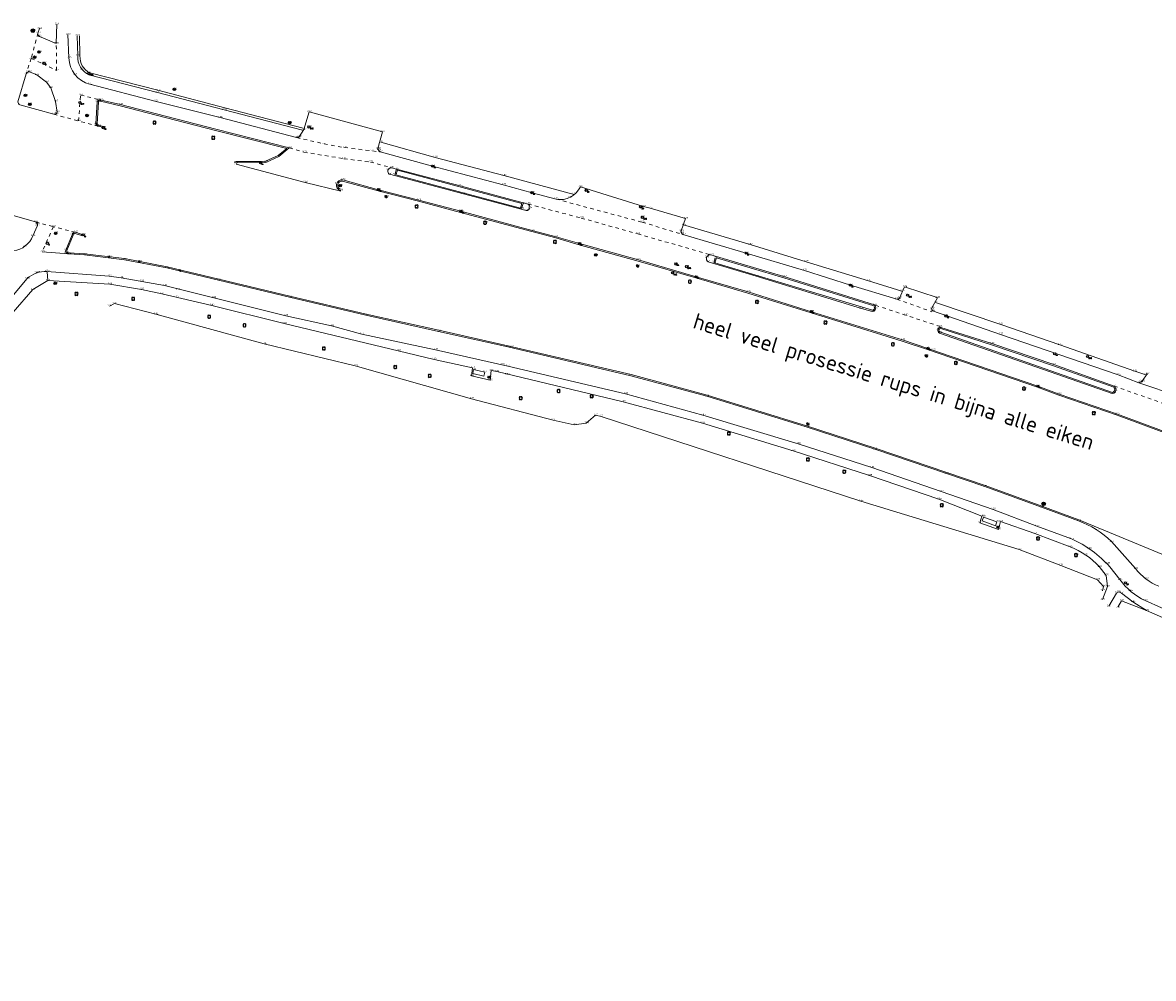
# Model space of a CAD drawing. Header units: metres. Extents: x 152089 to 154194, y 463573 to 464275.
# Tile 21 of 35: x 153500 to 153692, y 463819 to 463981. Entities that reach past the tile are written whole.
import ezdxf
from ezdxf.enums import TextEntityAlignment as Align

# ---------------------------------------------------------------- set-up
doc = ezdxf.new("R2010")
doc.units = ezdxf.units.M
doc.header["$MEASUREMENT"] = 0
doc.linetypes.add('XX-HIDDEN', pattern=[4, 2, -2])
doc.layers.add('B-ME-AL-HOOGTELABEL_HOOGTEMERK-S', color=1, linetype='Continuous', lineweight=0, true_color=0xff0000)
for name, color, linetype in [('B-ME-GR-BOOM-S', 100, 'Continuous'), ('B-ME-IE-MEUBILAIR_AFVALBAK-S', 1, 'Continuous'), ('B-ME-IE-MEUBILAIR_BRANDKRAAN-S', 1, 'Continuous'), ('B-ME-IE-MEUBILAIR_LICHTMAST-S', 1, 'Continuous'), ('B-ME-IE-MEUBILAIR_PAAL-S', 1, 'Continuous'), ('B-ME-IE-MEUBILAIR_STRAATKOLK-S', 1, 'Continuous'), ('B-ME-IE-MEUBILAIR_TROTTOIRKOLK-S', 1, 'Continuous'), ('B-ME-IE-MEUBILAIR_VERKEERSBORD-S', 1, 'Continuous'), ('B-ME-IE-MEUBILAIR_VERKEERSLICHT-S', 1, 'Continuous'), ('B-ME-KL-DATA_VERKLIKKER-S', 1, 'Continuous'), ('B-ME-KL-GAS_AFSLUITER-S', 1, 'Continuous'), ('B-ME-KL-WATER_AFSLUITER-S', 1, 'Continuous'), ('B-ME-RI-PUT-S', 1, 'Continuous'), ('B-ME-XX-TEKST-S', 1, 'Continuous'), ('X-XX-AL-MEETPUNT_DATA_HOOGTE-T', 7, 'Continuous')]:
    doc.layers.add(name, color=color, linetype=linetype)
for name, color, linetype, lineweight in [('B-ME-GR-HAAG-G', 100, 'GR-HAAG1', 13), ('B-ME-GW-WATERGANG_INSTEEK-G', 120, 'Continuous', 18), ('B-ME-IE-MEUBILAIR_WEGMEUBILAIR_ZITBANK-G', 13, 'Continuous', 18), ('B-ME-VH-KANTOPSLUITING_ELEMENT_INRIT-G', 241, 'Continuous', 18), ('B-ME-VH-KANTOPSLUITING_VOORKANTBAND-G', 210, 'Continuous', 18), ('B-ME-VH-MATERIAALGRENS-G', 243, 'XX-HIDDEN', 18), ('B-ME-VH-VERHARDING_ASFALT-G', 2, 'Continuous', 18), ('B-ME-VH-VERHARDING_TEGEL-G', 24, 'Continuous', 18)]:
    doc.layers.add(name, color=color, linetype=linetype, lineweight=lineweight)
doc.styles.add('18_100', font='romans', dxfattribs={"width": 0.8, "height": 0.18})
doc.styles.add('18_200', font='romans', dxfattribs={"width": 0.8, "height": 0.36})
doc.styles.add('NLCS-ISO-ANNOTATIVE-T18', font='txt', dxfattribs={"height": 1.8})
doc.linetypes.add('GR-HAAG1', pattern='A,6,[176,NLCS.SHX,S=0.125,R=0,X=0,Y=0],-2', length=8)

# ---------------------------------------------------------------- blocks, each defined once
blk = doc.blocks.new('verkeersbord')
blk.add_line((-0.3, 0), (0.3, 0))
for radius in [0.2, 0.0745]:
    blk.add_circle((0, 0), radius)
at = {"style": '18_200', "width": 0.8}
blk.add_attdef('HOOGTE', (0.24, 0.18), '', height=0.25, dxfattribs=at)
blk = doc.blocks.new('PAAL')
at = {"ltscale": 2}
blk.add_ellipse((0, 0), major_axis=(-0.181, 0), ratio=1, start_param=3.926991, end_param=10.210176, dxfattribs=at)
at = {"ltscale": 2, "style": '18_200', "width": 0.8}
blk.add_text('P', height=0.218, dxfattribs=at).set_placement((0.22, -0.38))
at = {"style": '18_200', "width": 0.8}
blk.add_attdef('HOOGTE', (0.24, 0.2), '', height=0.25, dxfattribs=at)
blk = doc.blocks.new('put')
at = {"color": 0, "ltscale": 0.5}
for p, q in [((-0.3, 0.06), (-0.06, 0.05)), ((-0.3, 0.03), (-0.03, 0.03)), ((-0.3, 0), (0, 0)), ((-0.29, 0.08), (-0.08, 0.08)), ((-0.28, 0.11), (-0.11, 0.11)), ((-0.27, 0.14), (-0.14, 0.14)), ((-0.27, 0.14), (-0.14, 0.14)), ((-0.25, 0.16), (-0.16, 0.16)), ((-0.23, 0.19), (-0.19, 0.19)), ((0, 0), (0.3, 0)), ((0.03, 0.03), (0.3, 0.03)), ((0.05, 0.05), (0.29, 0.05)), ((0.08, 0.08), (0.29, 0.08)), ((0.11, 0.11), (0.28, 0.11)), ((0.14, 0.14), (0.27, 0.14)), ((0.16, 0.16), (0.25, 0.16)), ((0.19, 0.19), (0.23, 0.19)), ((-0.3, -0.03), (-0.03, -0.03)), ((-0.3, -0.05), (-0.05, -0.05)), ((-0.29, -0.08), (-0.08, -0.08)), ((-0.28, -0.11), (-0.11, -0.11)), ((-0.27, -0.14), (-0.14, -0.14)), ((-0.25, -0.16), (-0.16, -0.16)), ((-0.23, -0.19), (-0.19, -0.19)), ((0.03, -0.03), (0.3, -0.03)), ((0.05, -0.05), (0.29, -0.06)), ((0.08, -0.08), (0.29, -0.08)), ((0.11, -0.11), (0.28, -0.11)), ((0.14, -0.14), (0.27, -0.14)), ((0.16, -0.16), (0.25, -0.16)), ((0.19, -0.19), (0.23, -0.19))]:
    blk.add_line(p, q, dxfattribs=at)
at = {"ltscale": 0.5}
for p, q in [((-0.21, 0.21), (0.21, -0.21)), ((0.21, 0.21), (-0.21, -0.21))]:
    blk.add_line(p, q, dxfattribs=at)
blk.add_ellipse((0, 0), major_axis=(-0.212, 0.212), ratio=1, start_param=3.926991, end_param=10.210176, dxfattribs=at)
at = {"style": '18_200', "width": 0.8}
blk.add_attdef('HOOGTE', (0.4, 0.26), '', height=0.25, dxfattribs=at)
blk = doc.blocks.new('BRANDKRAAN')
at = {"ltscale": 2}
blk.add_ellipse((0, 0), major_axis=(-0.127, 0.127), ratio=1, start_param=3.926991, end_param=10.210176, dxfattribs=at)
at = {"ltscale": 2, "style": '18_100', "width": 0.8}
blk.add_text('BKR', height=0.216, dxfattribs=at).set_placement((0.18, -0.38))
at = {"style": '18_200', "width": 0.8}
blk.add_attdef('HOOGTE', (0.29, 0.2), '', height=0.25, dxfattribs=at)
blk = doc.blocks.new('TROTTOIRKOLK')
at = {"ltscale": 2}
blk.add_ellipse((0, 0), major_axis=(-0.127, 0.127), ratio=1, start_param=3.926991, end_param=10.210176, dxfattribs=at)
at = {"ltscale": 2, "style": '18_100', "width": 0.8}
blk.add_text('TK', height=0.216, dxfattribs=at).set_placement((0.19, -0.37))
at = {"style": '18_200', "width": 0.8}
blk.add_attdef('HOOGTE', (0.21, 0.18), '', height=0.25, dxfattribs=at)
blk = doc.blocks.new('kabelverklikker')
at = {"ltscale": 2}
blk.add_ellipse((0, 0), major_axis=(-0.127, 0.127), ratio=1, start_param=3.926991, end_param=10.210176, dxfattribs=at)
at = {"ltscale": 2, "style": '18_100', "width": 0.8}
blk.add_text('KLIC', height=0.216, dxfattribs=at).set_placement((0.19, -0.37))
at = {"style": '18_200', "width": 0.8}
blk.add_attdef('HOOGTE', (0.26, 0.12), '', height=0.25, dxfattribs=at)
blk = doc.blocks.new('boom')
for centre, major_axis, start_param, end_param in [((-0.12, 0.12), (-0.0916, 0.0916), 4.266828, 8.299543), ((0.12, 0.12), (0.0916, 0.0916), 4.266828, 8.299543), ((-0.12, -0.12), (0.0916, 0.0916), 1.125235, 5.15795), ((0.12, -0.12), (-0.0916, 0.0916), 1.125235, 5.15795)]:
    blk.add_ellipse(centre, major_axis=major_axis, ratio=1, start_param=start_param, end_param=end_param)
at = {"style": '18_200', "width": 0.8}
blk.add_attdef('HOOGTE', (0.31, 0.12), '', height=0.25, dxfattribs=at)
blk = doc.blocks.new('gasafsluiter')
at = {"ltscale": 2}
blk.add_ellipse((0, 0), major_axis=(-0.181, 0), ratio=1, start_param=3.926991, end_param=10.210176, dxfattribs=at)
at = {"ltscale": 2, "style": '18_200', "width": 0.8}
blk.add_text('GAS', height=0.218, dxfattribs=at).set_placement((0.22, -0.38))
at = {"style": '18_200', "width": 0.8}
blk.add_attdef('HOOGTE', (0.27, 0.13), '', height=0.25, dxfattribs=at)
blk = doc.blocks.new('LICHTMAST')
at = {"ltscale": 0.1}
for p, q in [((-0.11, 0.06), (-0.22, 0.13)), ((0, 0.13), (0, 0.25)), ((0.11, 0.06), (0.22, 0.13)), ((-0.11, -0.06), (-0.22, -0.13)), ((0, -0.13), (0, -0.25)), ((0.11, -0.06), (0.22, -0.13))]:
    blk.add_line(p, q, dxfattribs=at)
blk.add_circle((0, 0), 0.127, dxfattribs=at)
at = {"style": '18_200', "width": 0.8}
blk.add_attdef('HOOGTE', (0.25, 0.24), '', height=0.25, dxfattribs=at)
blk = doc.blocks.new('STRAATKOLK')
at = {"ltscale": 2}
blk.add_ellipse((0, 0), major_axis=(-0.127, 0.127), ratio=1, start_param=3.926991, end_param=10.210176, dxfattribs=at)
at = {"ltscale": 2, "style": '18_100', "width": 0.8}
blk.add_text('SK', height=0.216, dxfattribs=at).set_placement((0.19, -0.37))
at = {"style": '18_200', "width": 0.8}
blk.add_attdef('HOOGTE', (0.29, 0.21), '', height=0.25, dxfattribs=at)
blk = doc.blocks.new('waterafsluiter')
at = {"ltscale": 2}
blk.add_ellipse((0, 0), major_axis=(-0.127, 0.127), ratio=1, start_param=1.570796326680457, end_param=7.853981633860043, dxfattribs=at)
at = {"ltscale": 2, "style": '18_200', "width": 0.8}
blk.add_text('WA', height=0.216, dxfattribs=at).set_placement((0.16, -0.32))
at = {"style": '18_200', "width": 0.8}
blk.add_attdef('HOOGTE', (0.23, 0.16), '', height=0.25, dxfattribs=at)
blk = doc.blocks.new('drainput')
at = {"ltscale": 2}
blk.add_ellipse((0, 0), major_axis=(-0.127, 0.127), ratio=1, start_param=1.570796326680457, end_param=7.853981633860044, dxfattribs=at)
at = {"ltscale": 2, "style": '18_100', "width": 0.8}
blk.add_text('DP', height=0.216, dxfattribs=at).set_placement((0.19, -0.37))
at = {"style": '18_200', "width": 0.8}
blk.add_attdef('HOOGTE', (0.3, 0.19), '', height=0.25, dxfattribs=at)
blk = doc.blocks.new('afvalbak')
for radius in [0.175, 0.125]:
    blk.add_circle((0, 0), radius)
at = {"style": '18_200', "width": 0.8}
blk.add_attdef('HOOGTE', (0.24, 0.19), '', height=0.25, dxfattribs=at)
blk = doc.blocks.new('verkeerslicht')
h = blk.add_hatch()
h.set_pattern_fill('ANSI31', color=256, scale=0.0045, style=0)
h.set_pattern_definition([(45, (-99614.369806, -220088.543568), (-0.0101027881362, 0.0101027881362), [])])
edge = h.paths.add_edge_path()
edge.add_ellipse((0, 0), major_axis=(-0.0895, 0.0895), ratio=1, start_angle=0, end_angle=360)
edge = h.paths.add_edge_path(flags=16)
edge.add_arc((0, 0), 0.0678, 0, 360)
blk.add_circle((0, 0), 0.0678)
blk.add_ellipse((0, 0), major_axis=(0.149, 0.149), ratio=1)
blk.add_ellipse((0, 0), major_axis=(-0.0895, 0.0895), ratio=1, start_param=1.570796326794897, end_param=7.853981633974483)
at = {"style": '18_200', "width": 0.8}
blk.add_attdef('HOOGTE', (0.26, 0.21), '', height=0.25, dxfattribs=at)
blk = doc.blocks.new('hoogtemaat')
at = {"color": 0, "linetype": 'ByBlock'}
for points in [[(-0.2, 0, 0), (0.2, 0, 0)], [(0, -0.2, 0), (0, 0.2, 0)]]:
    blk.add_polyline3d(points, dxfattribs=at)
at = {"style": '18_200', "width": 0.8}
blk.add_attdef('HOOGTE', (0.25, 0.26), '', height=0.25, dxfattribs=at)
blk = doc.blocks.new('SAL-TEKST-SO')
at = {"color": 0, "linetype": 'ByBlock', "lineweight": -2, "style": 'NLCS-ISO-ANNOTATIVE-T18'}
blk.add_attdef('TEKST', text='', height=1.8, dxfattribs=at).set_placement((0, 0), align=Align.MIDDLE_CENTER)

msp = doc.modelspace()

# ---------------------------------------------------------------- linework, layer by layer
at = {"layer": 'B-ME-GR-HAAG-G', "ltscale": 0.2}
for points in [[(153509.67, 463979.03), (153509.73, 463975.59, 0.301124), (153511.38, 463972.75), (153522.94, 463969.77), (153534.27, 463966.83), (153547.53, 463963.38)], [(153513.74, 463963.64), (153512.87, 463963.87, -0.52948), (153512.63, 463964.09), (153512.87, 463967.81, -0.746308), (153513.23, 463967.92), (153516.54, 463967.15), (153522.65, 463965.57), (153532.67, 463962.98), (153544.75, 463959.9), (153543.3, 463958.74), (153541.14, 463957.76), (153540.29, 463957.69), (153536.1, 463957.71)], [(153553.91, 463953, -0.973954), (153554.22, 463954.39), (153560.26, 463952.73), (153567.06, 463950.97), (153574.2, 463949.08), (153586.28, 463945.83), (153590.33, 463944.76), (153594.27, 463943.61), (153604.27, 463940.84), (153614.05, 463937.98), (153622.88, 463935.42), (153633.59, 463932.06), (153648.98, 463927.26), (153653.28, 463925.84), (153671.9, 463919.45), (153675.51, 463918.11), (153685.39, 463914.69), (153697.44, 463910.24)], [(153701.74, 463887.52), (153678.95, 463896.97), (153672.68, 463899.3), (153663.06, 463902.79), (153656.57, 463905.01), (153644.43, 463909.13), (153632.78, 463912.91), (153615.95, 463918.1), (153603.08, 463921.58), (153582.23, 463926.49), (153570.5, 463929.11), (153558.2, 463931.86), (153545.27, 463934.91), (153533.25, 463937.77), (153524.5, 463939.87), (153517.29, 463941.27), (153510.52, 463942.07), (153507.84, 463942.24, -0.577778), (153507.52, 463942.62), (153508.57, 463945.25, -0.441902), (153508.91, 463945.51), (153510.18, 463945.09)]]:
    msp.add_lwpolyline(points, format="xyb", dxfattribs=at)
msp.add_lwpolyline([(153584.35, 463949.8), (153584.58, 463950.57), (153563.52, 463956.23), (153563.24, 463955.44)], close=True, dxfattribs=at)
for points in [[(153643.95, 463932.49, 0.596792), (153644.2, 463933.22), (153628.93, 463938.01), (153617.56, 463941.4), (153617.27, 463940.54)], [(153655.4, 463928.82, -0.828712), (153655.53, 463929.39), (153664.13, 463926.65), (153674.64, 463923.1), (153684.83, 463919.46, -0.667462), (153684.61, 463918.58)]]:
    msp.add_lwpolyline(points, format="xyb", close=True, dxfattribs=at)
msp.add_lwpolyline([(153690.38, 463881.59), (153686.16, 463883.27), (153685.52, 463882.17)], dxfattribs=at)
at = {"layer": 'B-ME-GW-WATERGANG_INSTEEK-G'}
msp.add_lwpolyline([(153682.93, 463884.96), (153683.08, 463885.7), (153682.1, 463886.83), (153675.86, 463889.26), (153668.83, 463891.96), (153642.02, 463900.12), (153598.02, 463914.51), (153597.05, 463914.71), (153595.49, 463913.34), (153593.45, 463913.09), (153589.87, 463913.87), (153576.07, 463917.5), (153556.32, 463923.05), (153540.95, 463926.8), (153522.58, 463931.82), (153515.57, 463933.65), (153514.71, 463933.19)], dxfattribs=at)
at = {"layer": 'B-ME-IE-MEUBILAIR_WEGMEUBILAIR_ZITBANK-G'}
for points in [[(153576.41, 463922.44), (153578.29, 463922.01), (153578.14, 463921.33), (153576.26, 463921.76)], [(153662.77, 463897.45), (153665.04, 463896.65), (153664.81, 463895.98), (153662.53, 463896.79)]]:
    msp.add_lwpolyline(points, close=True, dxfattribs=at)
at = {"layer": 'B-ME-VH-KANTOPSLUITING_ELEMENT_INRIT-G'}
for points in [[(153548.53, 463966.11), (153560.96, 463962.73)], [(153594.5, 463953.44), (153605.17, 463950.09), (153606.31, 463949.8), (153612.31, 463948.02)], [(153649.42, 463936.44), (153654.94, 463934.65)], [(153689.11, 463920.22), (153695.8, 463917.92)]]:
    msp.add_lwpolyline(points, dxfattribs=at)
at = {"layer": 'B-ME-VH-KANTOPSLUITING_VOORKANTBAND-G'}
for points in [[(153502.87, 463980.23), (153502.61, 463979.46, 0.292304), (153502.87, 463978.89), (153505.72, 463977.68), (153505.79, 463980.97)], [(153507.69, 463979.23), (153507.86, 463975.29, 0.342968), (153511.41, 463970.8), (153522.65, 463967.9), (153533.46, 463965.14), (153546.43, 463961.76, 0.289462), (153546.83, 463961.87), (153547.67, 463963.14), (153548.53, 463966.11)], [(153513.69, 463963.45), (153512.85, 463963.67, -0.476384), (153512.43, 463964.11), (153512.67, 463967.81, -0.652205), (153513.33, 463968.1), (153516.6, 463967.34)], [(153560.96, 463962.73), (153560.21, 463959.9, 0.152799), (153560.56, 463959.34), (153569.47, 463956.92), (153581.44, 463953.78), (153586.3, 463952.42), (153590.38, 463951.34, 0.353816), (153594.5, 463953.44)], [(153553.87, 463952.81, -0.978404), (153554.26, 463954.58), (153560.31, 463952.93), (153567.11, 463951.16), (153574.26, 463949.27), (153586.33, 463946.02), (153590.39, 463944.95), (153594.33, 463943.8), (153604.32, 463941.04), (153614.11, 463938.17), (153622.94, 463935.61), (153633.65, 463932.25), (153649.04, 463927.46), (153653.35, 463926.03), (153671.97, 463919.64), (153675.58, 463918.3), (153685.46, 463914.88), (153697.51, 463910.43)], [(153612.31, 463948.02), (153611.58, 463945.94, 0.34739), (153611.86, 463945.35), (153622.57, 463942.16), (153632.47, 463939.25), (153640.23, 463936.74), (153648.08, 463934.37, 0.343481), (153648.55, 463934.57), (153649.42, 463936.44)], [(153510.5, 463941.87), (153507.85, 463942.04, -0.561888), (153507.33, 463942.7), (153508.38, 463945.3, -0.431488), (153508.96, 463945.71), (153510.24, 463945.28)], [(153643.94, 463932.28, 0.654428), (153644.31, 463933.4), (153628.98, 463938.2), (153616.61, 463941.89, 0.850811), (153616.15, 463940.71), (153624.26, 463938.28), (153642.1, 463932.79), (153643.94, 463932.28)], [(153493.26, 463929.09), (153496.79, 463933.1), (153500.76, 463937.85, -0.20788), (153504.12, 463939.06), (153514.66, 463938.26), (153516.73, 463938)], [(153698.44, 463879.59), (153690.15, 463883.28, -0.1263), (153685.88, 463886.85), (153684.16, 463889.01, 0.107636), (153677.68, 463893.75), (153671.82, 463895.91), (153664.42, 463898.75), (153655.58, 463901.78), (153643.88, 463905.82), (153631.4, 463909.88), (153615.25, 463914.72), (153602.15, 463918.35), (153582.2, 463923.03), (153569.94, 463925.81), (153557.47, 463928.46), (153552.35, 463929.85), (153544.58, 463931.57), (153532.38, 463934.58), (153524.03, 463936.68), (153516.73, 463938)], [(153654.99, 463934.58), (153654.05, 463932.92, 0.420454), (153654.16, 463932.4), (153665.66, 463928.41), (153685.57, 463921.56), (153689.11, 463920.22, 0.228972), (153689.66, 463920.47), (153690.51, 463921.71)]]:
    msp.add_lwpolyline(points, format="xyb", dxfattribs=at)
for points in [[(153499.2, 463967.84, 0.272995), (153499.57, 463967.29), (153505.3, 463965.72, 0.473966), (153505.85, 463966.06), (153505.6, 463967.89), (153504.79, 463970.17), (153504.06, 463971.17), (153502.42, 463972.38), (153501.18, 463972.92, 0.307416), (153500.62, 463972.58)], [(153574.11, 463953.59), (153562.47, 463956.66, 0.747815), (153562.15, 463955.56), (153574.68, 463952.22), (153585.33, 463949.39, 0.770459), (153585.63, 463950.5)], [(153502.21, 463947.46, -0.377819), (153502.51, 463946.86), (153501.75, 463945.09, -0.264662), (153498.52, 463942.55), (153494.92, 463942.26), (153491.48, 463942.6), (153489.75, 463942.98, -0.535357), (153489.51, 463943.56), (153490.86, 463947.18), (153492.33, 463949.89, -0.232336), (153492.83, 463950.13)], [(153655.33, 463928.64, -0.862441), (153655.57, 463929.59), (153664.19, 463926.84), (153674.71, 463923.29), (153684.93, 463919.64, -0.713242), (153684.58, 463918.37)]]:
    msp.add_lwpolyline(points, format="xyb", close=True, dxfattribs=at)
msp.add_lwpolyline([(153545.19, 463960), (153543.41, 463958.57), (153541.2, 463957.56), (153540.3, 463957.49), (153536.1, 463957.52)], dxfattribs=at)
at = {"layer": 'B-ME-VH-MATERIAALGRENS-G', "ltscale": 0.3}
for points in [[(153502.61, 463979.46), (153501.47, 463975.16), (153503.45, 463974.28), (153505.76, 463973.14), (153505.72, 463977.68)], [(153512.85, 463963.67), (153509.47, 463964.58), (153509.84, 463968.96), (153513.33, 463968.1)], [(153546.43, 463961.76), (153551.09, 463960.7), (153554.53, 463960.07), (153560.56, 463959.34)], [(153545.19, 463960), (153547.67, 463959.29), (153554.43, 463958.18), (153558.92, 463957.62), (153562.47, 463956.66)], [(153590.38, 463951.34), (153604.98, 463947.41), (153611.86, 463945.35)], [(153585.63, 463950.5), (153594.65, 463948.12), (153604.21, 463945.44), (153616.61, 463941.89)], [(153508.96, 463945.71), (153505.23, 463946.66), (153503.34, 463942.42)], [(153648.08, 463934.37), (153654.03, 463932.25)], [(153655.42, 463929.75), (153649.63, 463931.65), (153644.31, 463933.4)], [(153684.93, 463919.64), (153696.39, 463915.57), (153706.45, 463911.76)]]:
    msp.add_lwpolyline(points, dxfattribs=at)
at = {"layer": 'B-ME-VH-MATERIAALGRENS-G', "ltscale": 0.3, "flags": 128}
for points in [[(153501.47, 463975.16), (153500.62, 463972.58)], [(153505.3, 463965.72), (153509.47, 463964.58)], [(153502.21, 463947.46), (153505.23, 463946.66)]]:
    msp.add_lwpolyline(points, dxfattribs=at)
at = {"layer": 'B-ME-VH-VERHARDING_ASFALT-G'}
for points in [[(153536.16, 463957.23), (153547.88, 463954.17), (153553.89, 463952.69)], [(153504.15, 463938.98), (153504.26, 463937.55), (153514.78, 463936.91), (153520.14, 463936.04), (153523.6, 463935.28)]]:
    msp.add_lwpolyline(points, dxfattribs=at)
for points in [[(153692.48, 463885.72, -0.131188), (153688.51, 463888.71), (153684.46, 463893.3, 0.111352), (153678.88, 463896.78), (153672.61, 463899.11), (153662.99, 463902.61), (153656.5, 463904.82), (153644.36, 463908.94), (153632.72, 463912.72), (153615.89, 463917.91), (153603.03, 463921.39), (153582.18, 463926.3), (153570.46, 463928.92), (153558.16, 463931.67), (153545.23, 463934.71), (153533.2, 463937.58), (153524.46, 463939.67), (153517.26, 463941.07), (153510.5, 463941.87), (153507.85, 463942.04), (153503.34, 463942.42)], [(153682.92, 463883.45), (153683.79, 463885.65), (153683.55, 463887.57), (153682.39, 463889.04, 0.11852), (153677.46, 463892.39), (153671.47, 463894.67), (153665.67, 463896.69), (153665.29, 463895.36), (153662.16, 463896.48), (153662.52, 463897.6), (153655.23, 463900.47), (153643.49, 463904.47), (153630.53, 463908.66), (153615.15, 463913.37), (153601.72, 463916.99), (153580.32, 463922.11), (153579.4, 463922.27), (153579.21, 463920.62), (153576.06, 463921.37), (153576.2, 463922.75), (153569.71, 463924.17), (153563.65, 463925.64), (153544.29, 463930.25), (153532.08, 463933.32), (153523.6, 463935.28)], [(153826.9, 463819.26), (153816.25, 463825.1), (153807.43, 463829.8), (153791.8, 463837.93), (153781.83, 463842.97), (153779.79, 463843.86, 0.08579), (153776.37, 463844.92), (153771.87, 463846.09, -0.027112), (153764.82, 463848.45), (153751.63, 463854.26), (153741.27, 463858.86), (153729.32, 463864.31), (153718.43, 463869.21), (153697.99, 463878.29), (153690.38, 463881.59), (153688.09, 463883.06), (153686.15, 463884.55), (153685.67, 463884.78), (153685.33, 463884.57), (153684, 463882.34)]]:
    msp.add_lwpolyline(points, format="xyb", dxfattribs=at)
at = {"layer": 'B-ME-VH-VERHARDING_TEGEL-G'}
msp.add_lwpolyline([(153509.28, 463979.02), (153509.35, 463975.59, 0.303241), (153511.25, 463972.39), (153522.84, 463969.4), (153534.17, 463966.46), (153547.44, 463963.01)], format="xyb", dxfattribs=at)
for points in [[(153516.6, 463967.34), (153522.7, 463965.76), (153532.72, 463963.17), (153545.19, 463960)], [(153560.7, 463960.96), (153569.91, 463958.4), (153581.55, 463955.34), (153593.43, 463952.13)], [(153563.37, 463956.41), (153563.05, 463955.51)], [(153584.54, 463949.74), (153584.79, 463950.57)], [(153611.97, 463946.97), (153623.23, 463943.63), (153632.73, 463940.72), (153643.29, 463937.5), (153648.96, 463935.73)], [(153617.34, 463941.39), (153617.08, 463940.61)], [(153495.03, 463928.35), (153501.75, 463936.01), (153504.26, 463937.55)], [(153654.66, 463933.8), (153665.7, 463930.11), (153675.71, 463926.63), (153688.41, 463922.15), (153690.25, 463921.57)]]:
    msp.add_lwpolyline(points, dxfattribs=at)

# ---------------------------------------------------------------- block references
at = {"layer": 'B-ME-AL-HOOGTELABEL_HOOGTEMERK-S'}
for p in [(153514.68, 463941.53), (153519.78, 463940.72), (153526.69, 463939.23)]:
    msp.add_blockref('hoogtemaat', p, dxfattribs=at)
at = {"layer": 'B-ME-GR-BOOM-S'}
for p in [(153522.35, 463964.3), (153532.3, 463961.73), (153566.75, 463950.09), (153578.34, 463947.33), (153590.18, 463944.08), (153613.03, 463937.34), (153509.13, 463935.27), (153518.74, 463934.43), (153624.4, 463933.91), (153531.61, 463931.4), (153537.6, 463929.94), (153636, 463930.41), (153647.42, 463926.72), (153551.04, 463926.01), (153563.13, 463922.87), (153658.09, 463923.57), (153568.97, 463921.37), (153590.8, 463918.81), (153669.63, 463919.22), (153584.39, 463917.6), (153596.4, 463917.92), (153681.45, 463915.05), (153619.64, 463911.62), (153633.03, 463907.21), (153639.18, 463905.13), (153655.71, 463899.44), (153672.01, 463893.82), (153678.44, 463891)]:
    msp.add_blockref('boom', p, dxfattribs=at)
at = {"layer": 'B-ME-IE-MEUBILAIR_AFVALBAK-S'}
for p in [(153579, 463921.15), (153665.19, 463895.73)]:
    msp.add_blockref('afvalbak', p, dxfattribs=at)
at = {"layer": 'B-ME-IE-MEUBILAIR_BRANDKRAAN-S'}
for p in [(153509.7, 463967.72), (153612.5, 463939.89)]:
    msp.add_blockref('BRANDKRAAN', p, dxfattribs=at)
at = {"layer": 'B-ME-IE-MEUBILAIR_LICHTMAST-S'}
for p in [(153561.58, 463951.76), (153604.18, 463939.99), (153653.07, 463924.77), (153653.1, 463924.76), (153633.01, 463913.2)]:
    msp.add_blockref('LICHTMAST', p, dxfattribs=at)
at = {"layer": 'B-ME-IE-MEUBILAIR_PAAL-S'}
for p in [(153503.64, 463974.35), (153504.21, 463943.83)]:
    msp.add_blockref('PAAL', p, dxfattribs=at)
at = {"layer": 'B-ME-IE-MEUBILAIR_STRAATKOLK-S'}
for p in [(153595.46, 463952.83), (153604.71, 463950.01)]:
    msp.add_blockref('STRAATKOLK', p, dxfattribs=at)
at = {"layer": 'B-ME-IE-MEUBILAIR_TROTTOIRKOLK-S'}
for p in [(153513.69, 463963.45), (153540.3, 463957.49), (153569.47, 463956.92), (153560.31, 463952.93), (153586.3, 463952.42), (153574.26, 463949.27), (153510.24, 463945.28), (153594.33, 463943.8), (153622.57, 463942.16), (153614.11, 463938.17), (153640.23, 463936.74), (153633.65, 463932.25), (153656.41, 463931.53), (153653.35, 463926.03), (153674.83, 463925.12), (153671.97, 463919.64)]:
    msp.add_blockref('TROTTOIRKOLK', p, dxfattribs=at)
at = {"layer": 'B-ME-IE-MEUBILAIR_VERKEERSBORD-S'}
for p in [(153500.49, 463968.9), (153525.73, 463969.94), (153545.25, 463964.31), (153553.81, 463953.62), (153597.1, 463941.88), (153505.53, 463937.08)]:
    msp.add_blockref('verkeersbord', p, dxfattribs=at)
at = {"layer": 'B-ME-IE-MEUBILAIR_VERKEERSLICHT-S'}
for p in [(153502.78, 463976.26), (153502.04, 463975.38), (153501.24, 463967.4), (153510.93, 463965.51), (153505.6, 463945.52)]:
    msp.add_blockref('verkeerslicht', p, dxfattribs=at)
at = {"layer": 'B-ME-KL-DATA_VERKLIKKER-S'}
for p in [(153511.23, 463972.64), (153610.1, 463938.83)]:
    msp.add_blockref('kabelverklikker', p, dxfattribs=at)
at = {"layer": 'B-ME-KL-GAS_AFSLUITER-S'}
for p in [(153548.53, 463963.56), (153605, 463948.25), (153649.9, 463935.06), (153680.38, 463924.65)]:
    msp.add_blockref('gasafsluiter', p, dxfattribs=at)
at = {"layer": 'B-ME-KL-WATER_AFSLUITER-S'}
msp.add_blockref('waterafsluiter', (153610.66, 463940.34), dxfattribs=at)
at = {"layer": 'B-ME-RI-PUT-S'}
for name, p in [('put', (153501.75, 463979.89)), ('put', (153672.96, 463899.68)), ('drainput', (153686.82, 463886.3))]:
    msp.add_blockref(name, p, dxfattribs=at)
at = {"layer": 'B-ME-XX-TEKST-S', "xscale": 1.5, "yscale": 1.5, "zscale": 1.5, "rotation": 342.9402651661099}
msp.add_blockref('SAL-TEKST-SO', (153647.58, 463920.43), dxfattribs=at).add_auto_attribs({'TEKST': 'heel veel prosessie rups in bijna alle eiken'})

# ---------------------------------------------------------------- texts
at = {"layer": 'X-XX-AL-MEETPUNT_DATA_HOOGTE-T', "style": 'NLCS-ISO-ANNOTATIVE-T18'}
for s, p in [('2.50', (153502.17, 463979.89)), ('2.44', (153503.29, 463980.23)), ('2.56', (153506.21, 463980.97)), ('2.48', (153503.03, 463979.46)), ('2.51', (153503.12, 463979.06)), ('2.53', (153503.29, 463978.89)), ('2.52', (153508.11, 463979.23)), ('2.62', (153509.7, 463979.02)), ('2.61', (153503.2, 463976.26)), ('2.59', (153506.14, 463977.68)), ('2.63', (153501.89, 463975.16)), ('2.59', (153502.46, 463975.38)), ('2.63', (153503.87, 463974.28)), ('2.62', (153504.06, 463974.35)), ('2.66', (153508.28, 463975.29)), ('2.73', (153509.76, 463975.59)), ('2.62', (153501.04, 463972.58)), ('2.63', (153501.34, 463972.88)), ('2.62', (153501.6, 463972.92)), ('2.63', (153502.83, 463972.38)), ('2.66', (153506.18, 463973.14)), ('2.71', (153509.27, 463972.45)), ('2.79', (153510.48, 463973.34)), ('2.79', (153511.64, 463972.64)), ('2.81', (153511.67, 463972.39)), ('2.67', (153504.48, 463971.17)), ('2.67', (153505.21, 463970.17)), ('2.75', (153511.82, 463970.8)), ('2.81', (153500.91, 463968.9)), ('2.69', (153510.26, 463968.96)), ('2.80', (153523.26, 463969.4)), ('2.78', (153523.45, 463969.74)), ('2.74', (153526.14, 463969.94)), ('2.85', (153501.66, 463967.4)), ('2.67', (153506.02, 463967.89)), ('2.70', (153510.12, 463967.72)), ('2.69', (153513.09, 463967.81)), ('2.72', (153513.25, 463968.13)), ('2.70', (153513.75, 463968.1)), ('2.75', (153517.01, 463967.34)), ('2.74', (153523.07, 463967.9)), ('2.88', (153534.59, 463966.46)), ('2.70', (153505.71, 463965.72)), ('2.69', (153506.12, 463965.78)), ('2.69', (153506.27, 463966.06)), ('2.66', (153509.89, 463964.58)), ('2.66', (153511.34, 463965.51)), ('2.76', (153533.87, 463965.14)), ('2.72', (153548.94, 463966.11)), ('2.61', (153512.85, 463964.11)), ('2.59', (153512.91, 463963.85)), ('2.60', (153513.27, 463963.67)), ('2.58', (153514.11, 463963.45)), ('2.77', (153522.77, 463964.3)), ('2.73', (153545.66, 463964.31)), ('2.74', (153547.85, 463963.01)), ('2.72', (153548.08, 463963.14)), ('2.69', (153548.95, 463963.56)), ('2.66', (153561.38, 463962.73)), ('2.72', (153532.72, 463961.73)), ('2.71', (153546.85, 463961.76)), ('2.72', (153547.06, 463961.76)), ('2.72', (153547.25, 463961.87)), ('2.75', (153551.51, 463960.7)), ('2.81', (153561.12, 463960.96)), ('2.68', (153545.6, 463960)), ('2.71', (153548.09, 463959.29)), ('2.77', (153554.95, 463960.07)), ('2.78', (153559.48, 463959.52)), ('2.78', (153560.63, 463959.9)), ('2.76', (153560.72, 463959.66)), ('2.77', (153560.98, 463959.34)), ('2.60', (153536.52, 463957.52)), ('2.64', (153536.58, 463957.23)), ('2.61', (153540.72, 463957.49)), ('2.63', (153541.61, 463957.56)), ('2.63', (153543.83, 463958.57)), ('2.79', (153554.85, 463958.18)), ('2.79', (153559.34, 463957.62)), ('2.68', (153569.89, 463956.92)), ('2.85', (153570.32, 463958.4)), ('2.77', (153562.32, 463956.24)), ('2.76', (153562.57, 463955.56)), ('2.76', (153562.89, 463956.66)), ('2.87', (153563.47, 463955.51)), ('2.84', (153563.79, 463956.41)), ('2.86', (153581.97, 463955.34)), ('2.66', (153548.3, 463954.17)), ('2.68', (153553.64, 463953.97)), ('2.70', (153554.22, 463953.62)), ('2.72', (153554.68, 463954.58)), ('2.67', (153560.73, 463952.93)), ('2.74', (153574.53, 463953.59)), ('2.71', (153581.86, 463953.78)), ('2.64', (153594.92, 463953.44)), ('2.66', (153554.28, 463952.81)), ('2.67', (153554.31, 463952.69)), ('2.91', (153561.99, 463951.76)), ('2.69', (153567.53, 463951.16)), ('2.77', (153575.1, 463952.22)), ('2.69', (153586.72, 463952.42)), ('2.74', (153590.8, 463951.34)), ('2.70', (153593.03, 463951.57)), ('2.75', (153593.85, 463952.13)), ('2.65', (153595.88, 463952.83)), ('2.69', (153574.67, 463949.27)), ('2.83', (153584.96, 463949.74)), ('2.86', (153585.21, 463950.57)), ('2.77', (153585.75, 463949.39)), ('2.75', (153586.05, 463950.5)), ('2.74', (153586.31, 463949.78)), ('2.56', (153605.13, 463950.01)), ('2.59', (153605.58, 463950.09)), ('2.63', (153606.73, 463949.8)), ('2.64', (153502.63, 463947.46)), ('2.64', (153502.92, 463947.12)), ('2.81', (153578.76, 463947.33)), ('2.78', (153595.07, 463948.12)), ('2.75', (153605.4, 463947.41)), ('2.67', (153605.42, 463948.25)), ('2.73', (153612.73, 463948.02)), ('2.67', (153502.92, 463946.86)), ('2.62', (153505.65, 463946.66)), ('2.77', (153506.02, 463945.52)), ('2.68', (153508.8, 463945.3)), ('2.67', (153508.99, 463945.62)), ('2.65', (153509.38, 463945.71)), ('2.59', (153510.66, 463945.28)), ('2.74', (153586.75, 463946.02)), ('2.79', (153604.63, 463945.44)), ('2.73', (153612, 463945.94)), ('2.68', (153612.04, 463945.59)), ('2.69', (153612.28, 463945.35)), ('2.75', (153612.39, 463946.97)), ('2.80', (153500.76, 463943.3)), ('2.74', (153502.17, 463945.09)), ('2.74', (153504.63, 463943.83)), ('2.76', (153590.8, 463944.95)), ('2.66', (153594.75, 463943.8)), ('2.87', (153623.64, 463943.63)), ('2.77', (153503.76, 463942.42)), ('2.72', (153507.75, 463942.7)), ('2.67', (153507.79, 463942.28)), ('2.74', (153508.26, 463942.04)), ('2.72', (153510.92, 463941.87)), ('2.86', (153515.1, 463941.53)), ('2.84', (153597.51, 463941.88)), ('2.73', (153616.29, 463941.47)), ('2.78', (153617.03, 463941.89)), ('2.88', (153617.76, 463941.39)), ('2.69', (153622.98, 463942.16)), ('2.76', (153517.68, 463941.07)), ('2.80', (153520.2, 463940.72)), ('2.85', (153524.88, 463939.67)), ('2.82', (153604.6, 463939.99)), ('2.69', (153604.74, 463941.04)), ('2.68', (153611.08, 463940.34)), ('2.65', (153612.92, 463939.89)), ('2.74', (153616.57, 463940.71)), ('2.88', (153617.5, 463940.61)), ('3.05', (153633.15, 463940.72)), ('2.96', (153501.18, 463937.85)), ('2.86', (153501.18, 463937.85)), ('2.97', (153502.77, 463938.84)), ('2.88', (153502.99, 463938.89)), ('2.88', (153504.54, 463939.06)), ('2.90', (153504.57, 463938.98)), ('3.08', (153504.59, 463939.12)), ('2.93', (153504.68, 463937.55)), ('2.92', (153515.08, 463938.26)), ('2.86', (153517.15, 463938)), ('2.82', (153527.11, 463939.23)), ('2.81', (153533.62, 463937.58)), ('2.79', (153610.52, 463938.83)), ('2.64', (153614.52, 463938.17)), ('2.73', (153624.68, 463938.28)), ('2.73', (153629.4, 463938.2)), ('2.72', (153632.89, 463939.25)), ('2.99', (153502.17, 463936.01)), ('2.91', (153505.94, 463937.08)), ('2.98', (153515.2, 463936.91)), ('2.91', (153520.54, 463937.42)), ('2.98', (153520.56, 463936.04)), ('2.91', (153524.45, 463936.68)), ('2.91', (153526.64, 463936)), ('2.94', (153613.45, 463937.34)), ('2.76', (153623.36, 463935.61)), ('2.64', (153640.65, 463936.74)), ('2.90', (153643.71, 463937.5)), ('2.76', (153649.38, 463935.73)), ('2.76', (153649.84, 463936.44)), ('2.97', (153509.55, 463935.27)), ('2.83', (153519.16, 463934.43)), ('2.97', (153524.01, 463935.28)), ('2.96', (153526.4, 463934.72)), ('2.95', (153532.79, 463934.58)), ('2.82', (153545.64, 463934.71)), ('2.95', (153624.82, 463933.91)), ('2.75', (153648.5, 463934.37)), ('2.75', (153648.81, 463934.41)), ('2.72', (153648.96, 463934.57)), ('2.68', (153650.32, 463935.06)), ('2.71', (153655.08, 463933.8)), ('2.69', (153655.36, 463934.65)), ('2.65', (153655.4, 463934.58)), ('2.78', (153515.13, 463933.19)), ('2.82', (153515.99, 463933.65)), ('2.82', (153523, 463931.82)), ('3.02', (153532.49, 463933.32)), ('2.85', (153634.07, 463932.25)), ('2.75', (153642.52, 463932.79)), ('2.82', (153644.36, 463932.28)), ('2.76', (153644.73, 463933.4)), ('2.80', (153644.89, 463932.69)), ('2.68', (153654.41, 463932.64)), ('2.71', (153654.45, 463932.25)), ('2.66', (153654.47, 463932.92)), ('2.66', (153654.58, 463932.4)), ('2.91', (153538.02, 463929.94)), ('2.91', (153544.71, 463930.25)), ('2.89', (153545, 463931.57)), ('2.83', (153558.57, 463931.67)), ('2.99', (153636.42, 463930.41)), ('2.80', (153650.04, 463931.65)), ('2.66', (153656.83, 463931.53)), ('2.84', (153666.12, 463930.11)), ('2.83', (153552.77, 463929.85)), ('2.90', (153557.88, 463928.46)), ('2.84', (153570.88, 463928.92)), ('2.71', (153655.47, 463929.26)), ('2.73', (153655.75, 463928.64)), ('2.76', (153655.84, 463929.75)), ('2.74', (153655.99, 463929.59)), ('2.77', (153666.08, 463928.41)), ('2.84', (153541.37, 463926.8)), ('2.85', (153582.6, 463926.3)), ('2.80', (153583.23, 463926.21)), ('2.95', (153647.84, 463926.72)), ('2.71', (153649.46, 463927.46)), ('2.74', (153653.77, 463926.03)), ('2.72', (153664.61, 463926.84)), ('2.85', (153676.13, 463926.63)), ('2.83', (153564.07, 463925.64)), ('2.93', (153570.12, 463924.17)), ('2.91', (153570.36, 463925.81)), ('2.90', (153653.49, 463924.77)), ('2.85', (153653.52, 463924.76)), ('2.65', (153654.66, 463925.71)), ('2.74', (153675.25, 463925.12)), ('2.91', (153556.74, 463923.05)), ('2.91', (153576.62, 463922.75)), ('2.92', (153576.83, 463922.44)), ('2.97', (153579.82, 463922.27)), ('2.97', (153581.68, 463923.27)), ('2.86', (153582.62, 463923.03)), ('2.83', (153658.5, 463923.57)), ('2.71', (153675.12, 463923.29)), ('2.90', (153576.48, 463921.37)), ('2.95', (153578.71, 463922.01)), ('2.90', (153579.41, 463921.15)), ('2.88', (153579.63, 463920.62)), ('2.94', (153580.74, 463922.11)), ('2.87', (153582.48, 463921.59)), ('2.79', (153603.45, 463921.39)), ('2.74', (153685.99, 463921.56)), ('2.86', (153688.83, 463922.15)), ('2.59', (153689.84, 463920.29)), ('2.62', (153690.08, 463920.47)), ('2.61', (153690.67, 463921.57)), ('2.61', (153690.93, 463921.71)), ('3.01', (153591.22, 463918.81)), ('2.82', (153670.05, 463919.22)), ('2.60', (153672.38, 463919.64)), ('2.78', (153685, 463918.37)), ('2.74', (153685.34, 463919.64)), ('2.79', (153685.61, 463918.85)), ('2.61', (153689.53, 463920.22)), ('2.77', (153576.49, 463917.5)), ('2.92', (153584.81, 463917.6)), ('2.92', (153596.81, 463917.92)), ('2.89', (153602.14, 463916.99)), ('2.86', (153602.57, 463918.35)), ('2.80', (153616.31, 463917.91)), ('2.62', (153676, 463918.3)), ('2.70', (153597.47, 463914.71)), ('2.85', (153615.67, 463914.72)), ('2.89', (153681.86, 463915.05)), ('2.67', (153685.88, 463914.88)), ('2.66', (153590.29, 463913.87)), ('2.67', (153593.87, 463913.09)), ('2.70', (153595.91, 463913.34)), ('2.71', (153598.44, 463914.51)), ('2.90', (153615.57, 463913.37)), ('2.81', (153633.14, 463912.72)), ('2.68', (153633.43, 463913.2)), ('2.92', (153620.06, 463911.62)), ('2.86', (153631.82, 463909.88)), ('2.80', (153644.78, 463908.94)), ('2.90', (153630.95, 463908.66)), ('2.92', (153633.45, 463907.21)), ('2.97', (153639.6, 463905.13)), ('2.86', (153644.29, 463905.82)), ('2.89', (153643.91, 463904.47)), ('2.79', (153656.92, 463904.82)), ('2.87', (153656, 463901.78)), ('2.81', (153663.41, 463902.61)), ('2.64', (153642.44, 463900.12)), ('2.90', (153655.65, 463900.47)), ('2.92', (153656.13, 463899.44)), ('2.76', (153673.37, 463899.68)), ('2.88', (153662.94, 463897.6)), ('2.89', (153663.19, 463897.45)), ('2.89', (153664.84, 463898.75)), ('2.80', (153673.03, 463899.11)), ('2.85', (153662.58, 463896.48)), ('2.90', (153665.46, 463896.65)), ('2.88', (153665.61, 463895.73)), ('2.88', (153666.09, 463896.69)), ('2.88', (153672.24, 463895.91)), ('2.92', (153679.3, 463896.78)), ('2.85', (153665.71, 463895.36)), ('2.91', (153671.89, 463894.67)), ('2.92', (153672.43, 463893.82)), ('2.89', (153678.1, 463893.75)), ('2.86', (153682.56, 463895.17)), ('2.57', (153669.24, 463891.96)), ('2.93', (153677.88, 463892.39)), ('2.88', (153681.07, 463892.09)), ('2.86', (153684.88, 463893.3)), ('3.03', (153678.86, 463891)), ('2.92', (153680.47, 463891.06)), ('2.79', (153676.28, 463889.26)), ('2.93', (153682.84, 463888.99)), ('2.89', (153684.23, 463889.55)), ('2.72', (153688.93, 463888.71)), ('2.88', (153682.52, 463886.83)), ('2.95', (153683.96, 463887.57)), ('2.94', (153686.3, 463886.85)), ('2.93', (153687.24, 463886.3)), ('2.72', (153690.71, 463886.96)), ('2.85', (153683.35, 463884.96)), ('2.84', (153683.5, 463885.7)), ('2.92', (153684.21, 463885.65)), ('2.94', (153685.75, 463884.57)), ('2.96', (153686.09, 463884.78)), ('2.96', (153686.57, 463884.55)), ('2.94', (153688.03, 463884.94)), ('2.90', (153683.34, 463883.45)), ('2.95', (153684.42, 463882.34)), ('3.02', (153685.94, 463882.17)), ('2.97', (153686.57, 463883.27)), ('2.94', (153688.51, 463883.06)), ('2.93', (153690.57, 463883.28)), ('2.92', (153690.8, 463881.59))]:
    msp.add_text(s, height=0.27, dxfattribs=at).set_placement(p, align=Align.RIGHT)

doc.saveas('drawing.dxf')
